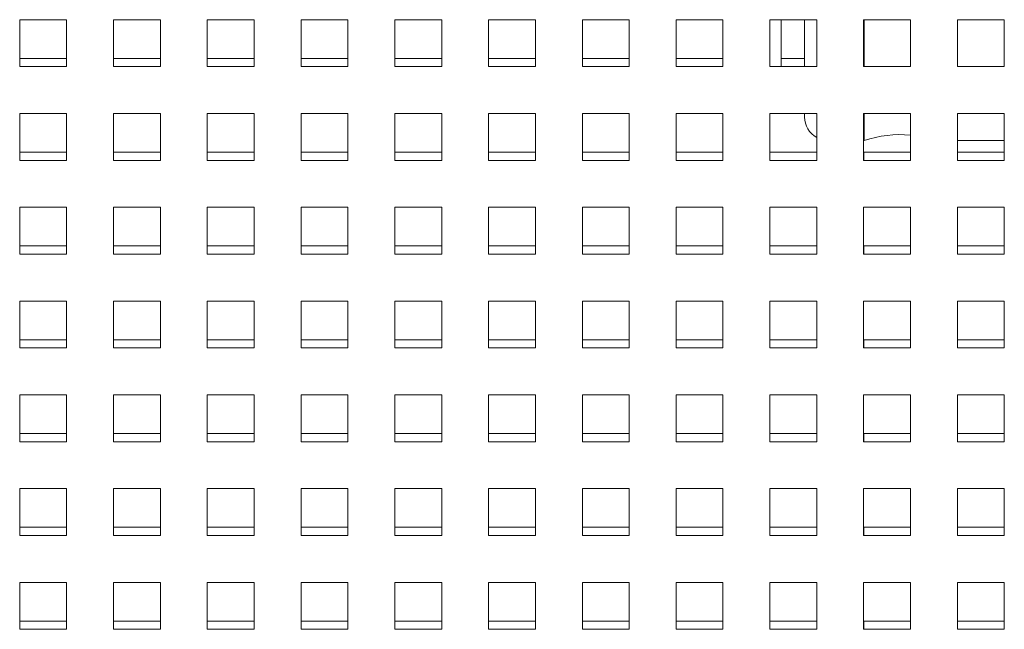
# Paper-space layout '2' of a CAD drawing. Header units: inches. Extents: x 1 to 109, y 1 to 85.
# Tile 17 of 70: x 57.53 to 61.03, y 19.74 to 21.9. Entities that reach past the tile are written whole.
import ezdxf

# ---------------------------------------------------------------- set-up
doc = ezdxf.new("R2010")
doc.units = ezdxf.units.IN
doc.header["$MEASUREMENT"] = 0

psp = doc.layouts.new('2')

# ---------------------------------------------------------------- linework, layer by layer
at = {"color": 7, "linetype": 'Continuous', "lineweight": 15, "ltscale": 5}
for p, q in [((57.6951, 21.9038), (57.5284, 21.9038)), ((57.5284, 21.9038), (57.5284, 21.7371)), ((57.6951, 21.7371), (57.6951, 21.9038)), ((58.0284, 21.9038), (57.8617, 21.9038)), ((57.8617, 21.9038), (57.8617, 21.7371)), ((58.0284, 21.7371), (58.0284, 21.9038)), ((58.3617, 21.9038), (58.1951, 21.9038)), ((58.1951, 21.9038), (58.1951, 21.7371)), ((58.3617, 21.7371), (58.3617, 21.9038)), ((58.6951, 21.9038), (58.5284, 21.9038)), ((58.5284, 21.9038), (58.5284, 21.7371)), ((58.6951, 21.7371), (58.6951, 21.9038)), ((59.0284, 21.9038), (58.8617, 21.9038)), ((58.8617, 21.9038), (58.8617, 21.7371)), ((59.0284, 21.7371), (59.0284, 21.9038)), ((59.3617, 21.9038), (59.1951, 21.9038)), ((59.1951, 21.9038), (59.1951, 21.7371)), ((59.3617, 21.7371), (59.3617, 21.9038)), ((59.6951, 21.9038), (59.5284, 21.9038)), ((59.5284, 21.9038), (59.5284, 21.7371)), ((59.6951, 21.7371), (59.6951, 21.9038)), ((60.0284, 21.9038), (59.8617, 21.9038)), ((59.8617, 21.9038), (59.8617, 21.7371)), ((60.0284, 21.7371), (60.0284, 21.9038)), ((60.3617, 21.9038), (60.1951, 21.9038)), ((60.1951, 21.9038), (60.1951, 21.7371)), ((60.2353, 21.7371), (60.2353, 21.9038)), ((60.3186, 21.7371), (60.3186, 21.9038)), ((60.3617, 21.7371), (60.3617, 21.9038)), ((60.6951, 21.9038), (60.5284, 21.9038)), ((60.5284, 21.9038), (60.5284, 21.7371)), ((60.5302, 21.9038), (60.5302, 21.7371)), ((60.6951, 21.7371), (60.6951, 21.9038)), ((61.0284, 21.9038), (60.8617, 21.9038)), ((60.8617, 21.9038), (60.8617, 21.7371)), ((61.0284, 21.7371), (61.0284, 21.9038)), ((57.5284, 21.7371), (57.6951, 21.7371)), ((57.6951, 21.7663), (57.5286, 21.7663)), ((57.5286, 21.7663), (57.5286, 21.7371)), ((57.8617, 21.7371), (58.0284, 21.7371)), ((58.0284, 21.7663), (57.8619, 21.7663)), ((57.8619, 21.7663), (57.8619, 21.7371)), ((58.1951, 21.7371), (58.3617, 21.7371)), ((58.3617, 21.7663), (58.1952, 21.7663)), ((58.1952, 21.7663), (58.1952, 21.7371)), ((58.5284, 21.7371), (58.6951, 21.7371)), ((58.6951, 21.7663), (58.5286, 21.7663)), ((58.5286, 21.7663), (58.5286, 21.7371)), ((58.8617, 21.7371), (59.0284, 21.7371)), ((59.0284, 21.7663), (58.8619, 21.7663)), ((58.8619, 21.7663), (58.8619, 21.7371)), ((59.1951, 21.7371), (59.3617, 21.7371)), ((59.3617, 21.7663), (59.1952, 21.7663)), ((59.1952, 21.7663), (59.1952, 21.7371)), ((59.5284, 21.7371), (59.6951, 21.7371)), ((59.6951, 21.7663), (59.5286, 21.7663)), ((59.5286, 21.7663), (59.5286, 21.7371)), ((59.8617, 21.7371), (60.0284, 21.7371)), ((60.0284, 21.7663), (59.8619, 21.7663)), ((59.8619, 21.7663), (59.8619, 21.7371)), ((60.1951, 21.7371), (60.3617, 21.7371)), ((60.3186, 21.7663), (60.2353, 21.7663)), ((60.5284, 21.7371), (60.6951, 21.7371)), ((60.8617, 21.7371), (61.0284, 21.7371)), ((57.6951, 21.5704), (57.5284, 21.5704)), ((57.5284, 21.5704), (57.5284, 21.4038)), ((57.6951, 21.4038), (57.6951, 21.5704)), ((58.0284, 21.5704), (57.8617, 21.5704)), ((57.8617, 21.5704), (57.8617, 21.4038)), ((58.0284, 21.4038), (58.0284, 21.5704)), ((58.3617, 21.5704), (58.1951, 21.5704)), ((58.1951, 21.5704), (58.1951, 21.4038)), ((58.3617, 21.4038), (58.3617, 21.5704)), ((58.6951, 21.5704), (58.5284, 21.5704)), ((58.5284, 21.5704), (58.5284, 21.4038)), ((58.6951, 21.4038), (58.6951, 21.5704)), ((59.0284, 21.5704), (58.8617, 21.5704)), ((58.8617, 21.5704), (58.8617, 21.4038)), ((59.0284, 21.4038), (59.0284, 21.5704)), ((59.3617, 21.5704), (59.1951, 21.5704)), ((59.1951, 21.5704), (59.1951, 21.4038)), ((59.3617, 21.4038), (59.3617, 21.5704)), ((59.6951, 21.5704), (59.5284, 21.5704)), ((59.5284, 21.5704), (59.5284, 21.4038)), ((59.6951, 21.4038), (59.6951, 21.5704)), ((60.0284, 21.5704), (59.8617, 21.5704)), ((59.8617, 21.5704), (59.8617, 21.4038)), ((60.0284, 21.4038), (60.0284, 21.5704)), ((60.3617, 21.5704), (60.1951, 21.5704)), ((60.1951, 21.5704), (60.1951, 21.4038)), ((60.3186, 21.5577), (60.3186, 21.5704)), ((60.3617, 21.4038), (60.3617, 21.5704)), ((60.6951, 21.5704), (60.5284, 21.5704)), ((60.5284, 21.5704), (60.5284, 21.4038)), ((60.5302, 21.5704), (60.5302, 21.4743)), ((60.6951, 21.4038), (60.6951, 21.5704)), ((61.0284, 21.5704), (60.8617, 21.5704)), ((60.8617, 21.5704), (60.8617, 21.4038)), ((61.0284, 21.4038), (61.0284, 21.5704)), ((60.5284, 21.4743), (60.5302, 21.4743)), ((60.5284, 21.4743), (60.5302, 21.4743)), ((60.8617, 21.4743), (61.0284, 21.4743)), ((60.8617, 21.4743), (61.0284, 21.4743)), ((57.6951, 21.4329), (57.5286, 21.4329)), ((57.5286, 21.4329), (57.5286, 21.4038)), ((58.0284, 21.4329), (57.8619, 21.4329)), ((57.8619, 21.4329), (57.8619, 21.4038)), ((58.3617, 21.4329), (58.1952, 21.4329)), ((58.1952, 21.4329), (58.1952, 21.4038)), ((58.6951, 21.4329), (58.5286, 21.4329)), ((58.5286, 21.4329), (58.5286, 21.4038)), ((59.0284, 21.4329), (58.8619, 21.4329)), ((58.8619, 21.4329), (58.8619, 21.4038)), ((59.3617, 21.4329), (59.1952, 21.4329)), ((59.1952, 21.4329), (59.1952, 21.4038)), ((59.6951, 21.4329), (59.5286, 21.4329)), ((59.5286, 21.4329), (59.5286, 21.4038)), ((60.0284, 21.4329), (59.8619, 21.4329)), ((59.8619, 21.4329), (59.8619, 21.4038)), ((60.3617, 21.4329), (60.1952, 21.4329)), ((60.1952, 21.4329), (60.1952, 21.4038)), ((60.6951, 21.4329), (60.5286, 21.4329)), ((60.5286, 21.4329), (60.5286, 21.4038)), ((61.0284, 21.4329), (60.8619, 21.4329)), ((60.8619, 21.4329), (60.8619, 21.4038)), ((57.5284, 21.4038), (57.6951, 21.4038)), ((57.8617, 21.4038), (58.0284, 21.4038)), ((58.1951, 21.4038), (58.3617, 21.4038)), ((58.5284, 21.4038), (58.6951, 21.4038)), ((58.8617, 21.4038), (59.0284, 21.4038)), ((59.1951, 21.4038), (59.3617, 21.4038)), ((59.5284, 21.4038), (59.6951, 21.4038)), ((59.8617, 21.4038), (60.0284, 21.4038)), ((60.1951, 21.4038), (60.3617, 21.4038)), ((60.5284, 21.4038), (60.6951, 21.4038)), ((60.8617, 21.4038), (61.0284, 21.4038)), ((57.6951, 21.2371), (57.5284, 21.2371)), ((57.5284, 21.2371), (57.5284, 21.0704)), ((57.6951, 21.0704), (57.6951, 21.2371)), ((58.0284, 21.2371), (57.8617, 21.2371)), ((57.8617, 21.2371), (57.8617, 21.0704)), ((58.0284, 21.0704), (58.0284, 21.2371)), ((58.3617, 21.2371), (58.1951, 21.2371)), ((58.1951, 21.2371), (58.1951, 21.0704)), ((58.3617, 21.0704), (58.3617, 21.2371)), ((58.6951, 21.2371), (58.5284, 21.2371)), ((58.5284, 21.2371), (58.5284, 21.0704)), ((58.6951, 21.0704), (58.6951, 21.2371)), ((59.0284, 21.2371), (58.8617, 21.2371)), ((58.8617, 21.2371), (58.8617, 21.0704)), ((59.0284, 21.0704), (59.0284, 21.2371)), ((59.3617, 21.2371), (59.1951, 21.2371)), ((59.1951, 21.2371), (59.1951, 21.0704)), ((59.3617, 21.0704), (59.3617, 21.2371)), ((59.6951, 21.2371), (59.5284, 21.2371)), ((59.5284, 21.2371), (59.5284, 21.0704)), ((59.6951, 21.0704), (59.6951, 21.2371)), ((60.0284, 21.2371), (59.8617, 21.2371)), ((59.8617, 21.2371), (59.8617, 21.0704)), ((60.0284, 21.0704), (60.0284, 21.2371)), ((60.3617, 21.2371), (60.1951, 21.2371)), ((60.1951, 21.2371), (60.1951, 21.0704)), ((60.3617, 21.0704), (60.3617, 21.2371)), ((60.6951, 21.2371), (60.5284, 21.2371)), ((60.5284, 21.2371), (60.5284, 21.0704)), ((60.6951, 21.0704), (60.6951, 21.2371)), ((61.0284, 21.2371), (60.8617, 21.2371)), ((60.8617, 21.2371), (60.8617, 21.0704)), ((61.0284, 21.0704), (61.0284, 21.2371)), ((57.5284, 21.0704), (57.6951, 21.0704)), ((57.6951, 21.0996), (57.5286, 21.0996)), ((57.5286, 21.0996), (57.5286, 21.0704)), ((57.8617, 21.0704), (58.0284, 21.0704)), ((58.0284, 21.0996), (57.8619, 21.0996)), ((57.8619, 21.0996), (57.8619, 21.0704)), ((58.1951, 21.0704), (58.3617, 21.0704)), ((58.3617, 21.0996), (58.1952, 21.0996)), ((58.1952, 21.0996), (58.1952, 21.0704)), ((58.5284, 21.0704), (58.6951, 21.0704)), ((58.6951, 21.0996), (58.5286, 21.0996)), ((58.5286, 21.0996), (58.5286, 21.0704)), ((58.8617, 21.0704), (59.0284, 21.0704)), ((59.0284, 21.0996), (58.8619, 21.0996)), ((58.8619, 21.0996), (58.8619, 21.0704)), ((59.1951, 21.0704), (59.3617, 21.0704)), ((59.3617, 21.0996), (59.1952, 21.0996)), ((59.1952, 21.0996), (59.1952, 21.0704)), ((59.5284, 21.0704), (59.6951, 21.0704)), ((59.6951, 21.0996), (59.5286, 21.0996)), ((59.5286, 21.0996), (59.5286, 21.0704)), ((59.8617, 21.0704), (60.0284, 21.0704)), ((60.0284, 21.0996), (59.8619, 21.0996)), ((59.8619, 21.0996), (59.8619, 21.0704)), ((60.1951, 21.0704), (60.3617, 21.0704)), ((60.3617, 21.0996), (60.1952, 21.0996)), ((60.1952, 21.0996), (60.1952, 21.0704)), ((60.5284, 21.0704), (60.6951, 21.0704)), ((60.6951, 21.0996), (60.5286, 21.0996)), ((60.5286, 21.0996), (60.5286, 21.0704)), ((60.8617, 21.0704), (61.0284, 21.0704)), ((61.0284, 21.0996), (60.8619, 21.0996)), ((60.8619, 21.0996), (60.8619, 21.0704)), ((57.6951, 20.9038), (57.5284, 20.9038)), ((57.5284, 20.9038), (57.5284, 20.7371)), ((57.6951, 20.7371), (57.6951, 20.9038)), ((58.0284, 20.9038), (57.8617, 20.9038)), ((57.8617, 20.9038), (57.8617, 20.7371)), ((58.0284, 20.7371), (58.0284, 20.9038)), ((58.3617, 20.9038), (58.1951, 20.9038)), ((58.1951, 20.9038), (58.1951, 20.7371)), ((58.3617, 20.7371), (58.3617, 20.9038)), ((58.6951, 20.9038), (58.5284, 20.9038)), ((58.5284, 20.9038), (58.5284, 20.7371)), ((58.6951, 20.7371), (58.6951, 20.9038)), ((59.0284, 20.9038), (58.8617, 20.9038)), ((58.8617, 20.9038), (58.8617, 20.7371)), ((59.0284, 20.7371), (59.0284, 20.9038)), ((59.3617, 20.9038), (59.1951, 20.9038)), ((59.1951, 20.9038), (59.1951, 20.7371)), ((59.3617, 20.7371), (59.3617, 20.9038)), ((59.6951, 20.9038), (59.5284, 20.9038)), ((59.5284, 20.9038), (59.5284, 20.7371)), ((59.6951, 20.7371), (59.6951, 20.9038)), ((60.0284, 20.9038), (59.8617, 20.9038)), ((59.8617, 20.9038), (59.8617, 20.7371)), ((60.0284, 20.7371), (60.0284, 20.9038)), ((60.3617, 20.9038), (60.1951, 20.9038)), ((60.1951, 20.9038), (60.1951, 20.7371)), ((60.3617, 20.7371), (60.3617, 20.9038)), ((60.6951, 20.9038), (60.5284, 20.9038)), ((60.5284, 20.9038), (60.5284, 20.7371)), ((60.6951, 20.7371), (60.6951, 20.9038)), ((61.0284, 20.9038), (60.8617, 20.9038)), ((60.8617, 20.9038), (60.8617, 20.7371)), ((61.0284, 20.7371), (61.0284, 20.9038)), ((57.6951, 20.7663), (57.5286, 20.7663)), ((57.5286, 20.7663), (57.5286, 20.7371)), ((58.0284, 20.7663), (57.8619, 20.7663)), ((57.8619, 20.7663), (57.8619, 20.7371)), ((58.3617, 20.7663), (58.1952, 20.7663)), ((58.1952, 20.7663), (58.1952, 20.7371)), ((58.6951, 20.7663), (58.5286, 20.7663)), ((58.5286, 20.7663), (58.5286, 20.7371)), ((59.0284, 20.7663), (58.8619, 20.7663)), ((58.8619, 20.7663), (58.8619, 20.7371)), ((59.3617, 20.7663), (59.1952, 20.7663)), ((59.1952, 20.7663), (59.1952, 20.7371)), ((59.6951, 20.7663), (59.5286, 20.7663)), ((59.5286, 20.7663), (59.5286, 20.7371)), ((60.0284, 20.7663), (59.8619, 20.7663)), ((59.8619, 20.7663), (59.8619, 20.7371)), ((60.3617, 20.7663), (60.1952, 20.7663)), ((60.1952, 20.7663), (60.1952, 20.7371)), ((60.6951, 20.7663), (60.5286, 20.7663)), ((60.5286, 20.7663), (60.5286, 20.7371)), ((61.0284, 20.7663), (60.8619, 20.7663)), ((60.8619, 20.7663), (60.8619, 20.7371)), ((57.5284, 20.7371), (57.6951, 20.7371)), ((57.8617, 20.7371), (58.0284, 20.7371)), ((58.1951, 20.7371), (58.3617, 20.7371)), ((58.5284, 20.7371), (58.6951, 20.7371)), ((58.8617, 20.7371), (59.0284, 20.7371)), ((59.1951, 20.7371), (59.3617, 20.7371)), ((59.5284, 20.7371), (59.6951, 20.7371)), ((59.8617, 20.7371), (60.0284, 20.7371)), ((60.1951, 20.7371), (60.3617, 20.7371)), ((60.5284, 20.7371), (60.6951, 20.7371)), ((60.8617, 20.7371), (61.0284, 20.7371)), ((57.6951, 20.5704), (57.5284, 20.5704)), ((57.5284, 20.5704), (57.5284, 20.4038)), ((57.6951, 20.4038), (57.6951, 20.5704)), ((58.0284, 20.5704), (57.8617, 20.5704)), ((57.8617, 20.5704), (57.8617, 20.4038)), ((58.0284, 20.4038), (58.0284, 20.5704)), ((58.3617, 20.5704), (58.1951, 20.5704)), ((58.1951, 20.5704), (58.1951, 20.4038)), ((58.3617, 20.4038), (58.3617, 20.5704)), ((58.6951, 20.5704), (58.5284, 20.5704)), ((58.5284, 20.5704), (58.5284, 20.4038)), ((58.6951, 20.4038), (58.6951, 20.5704)), ((59.0284, 20.5704), (58.8617, 20.5704)), ((58.8617, 20.5704), (58.8617, 20.4038)), ((59.0284, 20.4038), (59.0284, 20.5704)), ((59.3617, 20.5704), (59.1951, 20.5704)), ((59.1951, 20.5704), (59.1951, 20.4038)), ((59.3617, 20.4038), (59.3617, 20.5704)), ((59.6951, 20.5704), (59.5284, 20.5704)), ((59.5284, 20.5704), (59.5284, 20.4038)), ((59.6951, 20.4038), (59.6951, 20.5704)), ((60.0284, 20.5704), (59.8617, 20.5704)), ((59.8617, 20.5704), (59.8617, 20.4038)), ((60.0284, 20.4038), (60.0284, 20.5704)), ((60.3617, 20.5704), (60.1951, 20.5704)), ((60.1951, 20.5704), (60.1951, 20.4038)), ((60.3617, 20.4038), (60.3617, 20.5704)), ((60.6951, 20.5704), (60.5284, 20.5704)), ((60.5284, 20.5704), (60.5284, 20.4038)), ((60.6951, 20.4038), (60.6951, 20.5704)), ((61.0284, 20.5704), (60.8617, 20.5704)), ((60.8617, 20.5704), (60.8617, 20.4038)), ((61.0284, 20.4038), (61.0284, 20.5704)), ((57.6951, 20.4329), (57.5286, 20.4329)), ((57.5286, 20.4329), (57.5286, 20.4038)), ((58.0284, 20.4329), (57.8619, 20.4329)), ((57.8619, 20.4329), (57.8619, 20.4038)), ((58.3617, 20.4329), (58.1952, 20.4329)), ((58.1952, 20.4329), (58.1952, 20.4038)), ((58.6951, 20.4329), (58.5286, 20.4329)), ((58.5286, 20.4329), (58.5286, 20.4038)), ((59.0284, 20.4329), (58.8619, 20.4329)), ((58.8619, 20.4329), (58.8619, 20.4038)), ((59.3617, 20.4329), (59.1952, 20.4329)), ((59.1952, 20.4329), (59.1952, 20.4038)), ((59.6951, 20.4329), (59.5286, 20.4329)), ((59.5286, 20.4329), (59.5286, 20.4038)), ((60.0284, 20.4329), (59.8619, 20.4329)), ((59.8619, 20.4329), (59.8619, 20.4038)), ((60.3617, 20.4329), (60.1952, 20.4329)), ((60.1952, 20.4329), (60.1952, 20.4038)), ((60.6951, 20.4329), (60.5286, 20.4329)), ((60.5286, 20.4329), (60.5286, 20.4038)), ((61.0284, 20.4329), (60.8619, 20.4329)), ((60.8619, 20.4329), (60.8619, 20.4038)), ((57.5284, 20.4038), (57.6951, 20.4038)), ((57.8617, 20.4038), (58.0284, 20.4038)), ((58.1951, 20.4038), (58.3617, 20.4038)), ((58.5284, 20.4038), (58.6951, 20.4038)), ((58.8617, 20.4038), (59.0284, 20.4038)), ((59.1951, 20.4038), (59.3617, 20.4038)), ((59.5284, 20.4038), (59.6951, 20.4038)), ((59.8617, 20.4038), (60.0284, 20.4038)), ((60.1951, 20.4038), (60.3617, 20.4038)), ((60.5284, 20.4038), (60.6951, 20.4038)), ((60.8617, 20.4038), (61.0284, 20.4038)), ((57.6951, 20.2371), (57.5284, 20.2371)), ((57.5284, 20.2371), (57.5284, 20.0704)), ((57.6951, 20.0704), (57.6951, 20.2371)), ((58.0284, 20.2371), (57.8617, 20.2371)), ((57.8617, 20.2371), (57.8617, 20.0704)), ((58.0284, 20.0704), (58.0284, 20.2371)), ((58.3617, 20.2371), (58.1951, 20.2371)), ((58.1951, 20.2371), (58.1951, 20.0704)), ((58.3617, 20.0704), (58.3617, 20.2371)), ((58.6951, 20.2371), (58.5284, 20.2371)), ((58.5284, 20.2371), (58.5284, 20.0704)), ((58.6951, 20.0704), (58.6951, 20.2371)), ((59.0284, 20.2371), (58.8617, 20.2371)), ((58.8617, 20.2371), (58.8617, 20.0704)), ((59.0284, 20.0704), (59.0284, 20.2371)), ((59.3617, 20.2371), (59.1951, 20.2371)), ((59.1951, 20.2371), (59.1951, 20.0704)), ((59.3617, 20.0704), (59.3617, 20.2371)), ((59.6951, 20.2371), (59.5284, 20.2371)), ((59.5284, 20.2371), (59.5284, 20.0704)), ((59.6951, 20.0704), (59.6951, 20.2371)), ((60.0284, 20.2371), (59.8617, 20.2371)), ((59.8617, 20.2371), (59.8617, 20.0704)), ((60.0284, 20.0704), (60.0284, 20.2371)), ((60.3617, 20.2371), (60.1951, 20.2371)), ((60.1951, 20.2371), (60.1951, 20.0704)), ((60.3617, 20.0704), (60.3617, 20.2371)), ((60.6951, 20.2371), (60.5284, 20.2371)), ((60.5284, 20.2371), (60.5284, 20.0704)), ((60.6951, 20.0704), (60.6951, 20.2371)), ((61.0284, 20.2371), (60.8617, 20.2371)), ((60.8617, 20.2371), (60.8617, 20.0704)), ((61.0284, 20.0704), (61.0284, 20.2371)), ((57.6951, 20.0996), (57.5286, 20.0996)), ((57.5286, 20.0996), (57.5286, 20.0704)), ((58.0284, 20.0996), (57.8619, 20.0996)), ((57.8619, 20.0996), (57.8619, 20.0704)), ((58.3617, 20.0996), (58.1952, 20.0996)), ((58.1952, 20.0996), (58.1952, 20.0704)), ((58.6951, 20.0996), (58.5286, 20.0996)), ((58.5286, 20.0996), (58.5286, 20.0704)), ((59.0284, 20.0996), (58.8619, 20.0996)), ((58.8619, 20.0996), (58.8619, 20.0704)), ((59.3617, 20.0996), (59.1952, 20.0996)), ((59.1952, 20.0996), (59.1952, 20.0704)), ((59.6951, 20.0996), (59.5286, 20.0996)), ((59.5286, 20.0996), (59.5286, 20.0704)), ((60.0284, 20.0996), (59.8619, 20.0996)), ((59.8619, 20.0996), (59.8619, 20.0704)), ((60.3617, 20.0996), (60.1952, 20.0996)), ((60.1952, 20.0996), (60.1952, 20.0704)), ((60.6951, 20.0996), (60.5286, 20.0996)), ((60.5286, 20.0996), (60.5286, 20.0704)), ((61.0284, 20.0996), (60.8619, 20.0996)), ((60.8619, 20.0996), (60.8619, 20.0704)), ((57.5284, 20.0704), (57.6951, 20.0704)), ((57.8617, 20.0704), (58.0284, 20.0704)), ((58.1951, 20.0704), (58.3617, 20.0704)), ((58.5284, 20.0704), (58.6951, 20.0704)), ((58.8617, 20.0704), (59.0284, 20.0704)), ((59.1951, 20.0704), (59.3617, 20.0704)), ((59.5284, 20.0704), (59.6951, 20.0704)), ((59.8617, 20.0704), (60.0284, 20.0704)), ((60.1951, 20.0704), (60.3617, 20.0704)), ((60.5284, 20.0704), (60.6951, 20.0704)), ((60.8617, 20.0704), (61.0284, 20.0704)), ((57.6951, 19.9038), (57.5284, 19.9038)), ((57.5284, 19.9038), (57.5284, 19.7371)), ((57.6951, 19.7371), (57.6951, 19.9038)), ((58.0284, 19.9038), (57.8617, 19.9038)), ((57.8617, 19.9038), (57.8617, 19.7371)), ((58.0284, 19.7371), (58.0284, 19.9038)), ((58.3617, 19.9038), (58.1951, 19.9038)), ((58.1951, 19.9038), (58.1951, 19.7371)), ((58.3617, 19.7371), (58.3617, 19.9038)), ((58.6951, 19.9038), (58.5284, 19.9038)), ((58.5284, 19.9038), (58.5284, 19.7371)), ((58.6951, 19.7371), (58.6951, 19.9038)), ((59.0284, 19.9038), (58.8617, 19.9038)), ((58.8617, 19.9038), (58.8617, 19.7371)), ((59.0284, 19.7371), (59.0284, 19.9038)), ((59.3617, 19.9038), (59.1951, 19.9038)), ((59.1951, 19.9038), (59.1951, 19.7371)), ((59.3617, 19.7371), (59.3617, 19.9038)), ((59.6951, 19.9038), (59.5284, 19.9038)), ((59.5284, 19.9038), (59.5284, 19.7371)), ((59.6951, 19.7371), (59.6951, 19.9038)), ((60.0284, 19.9038), (59.8617, 19.9038)), ((59.8617, 19.9038), (59.8617, 19.7371)), ((60.0284, 19.7371), (60.0284, 19.9038)), ((60.3617, 19.9038), (60.1951, 19.9038)), ((60.1951, 19.9038), (60.1951, 19.7371)), ((60.3617, 19.7371), (60.3617, 19.9038)), ((60.6951, 19.9038), (60.5284, 19.9038)), ((60.5284, 19.9038), (60.5284, 19.7371)), ((60.6951, 19.7371), (60.6951, 19.9038)), ((61.0284, 19.9038), (60.8617, 19.9038)), ((60.8617, 19.9038), (60.8617, 19.7371)), ((61.0284, 19.7371), (61.0284, 19.9038)), ((57.6951, 19.7663), (57.5286, 19.7663)), ((57.5286, 19.7663), (57.5286, 19.7371)), ((58.0284, 19.7663), (57.8619, 19.7663)), ((57.8619, 19.7663), (57.8619, 19.7371)), ((58.3617, 19.7663), (58.1952, 19.7663)), ((58.1952, 19.7663), (58.1952, 19.7371)), ((58.6951, 19.7663), (58.5286, 19.7663)), ((58.5286, 19.7663), (58.5286, 19.7371)), ((59.0284, 19.7663), (58.8619, 19.7663)), ((58.8619, 19.7663), (58.8619, 19.7371)), ((59.3617, 19.7663), (59.1952, 19.7663)), ((59.1952, 19.7663), (59.1952, 19.7371)), ((59.6951, 19.7663), (59.5286, 19.7663)), ((59.5286, 19.7663), (59.5286, 19.7371)), ((60.0284, 19.7663), (59.8619, 19.7663)), ((59.8619, 19.7663), (59.8619, 19.7371)), ((60.3617, 19.7663), (60.1952, 19.7663)), ((60.1952, 19.7663), (60.1952, 19.7371)), ((60.6951, 19.7663), (60.5286, 19.7663)), ((60.5286, 19.7663), (60.5286, 19.7371)), ((61.0284, 19.7663), (60.8619, 19.7663)), ((60.8619, 19.7663), (60.8619, 19.7371)), ((57.5284, 19.7371), (57.6951, 19.7371)), ((57.8617, 19.7371), (58.0284, 19.7371)), ((58.1951, 19.7371), (58.3617, 19.7371)), ((58.5284, 19.7371), (58.6951, 19.7371)), ((58.8617, 19.7371), (59.0284, 19.7371)), ((59.1951, 19.7371), (59.3617, 19.7371)), ((59.5284, 19.7371), (59.6951, 19.7371)), ((59.8617, 19.7371), (60.0284, 19.7371)), ((60.1951, 19.7371), (60.3617, 19.7371)), ((60.5284, 19.7371), (60.6951, 19.7371)), ((60.8617, 19.7371), (61.0284, 19.7371))]:
    psp.add_line(p, q, dxfattribs=at)
at = {"color": 7, "linetype": 'Continuous', "lineweight": 15, "ltscale": 25}
for centre, radius, start, end in [((60.402, 21.5577), 0.0833, 180, 241.1185), ((60.6603, 21.0785), 0.4167, 85.216, 108.1949)]:
    psp.add_arc(centre, radius, start, end, dxfattribs=at)

doc.saveas('drawing.dxf')
